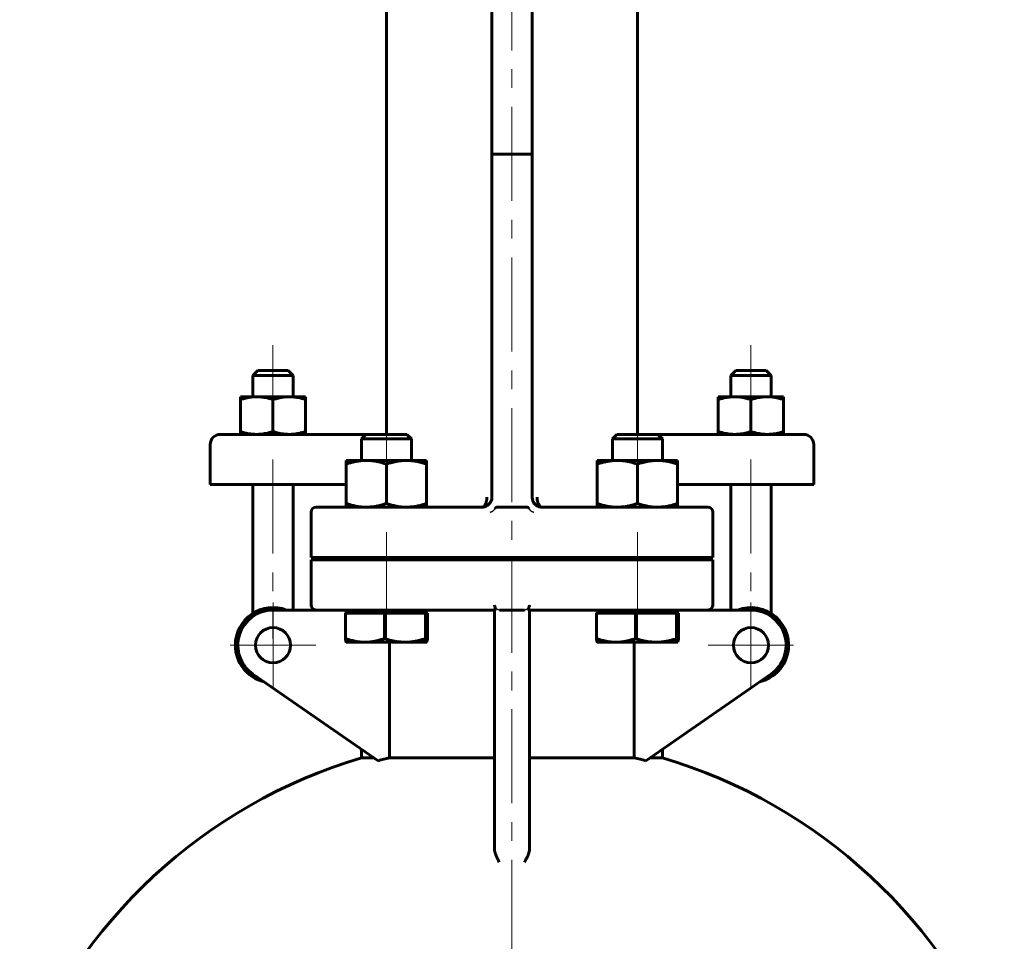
# Model space of a CAD drawing. Header units: millimetres. Extents: x 0 to 596, y 0 to 420.
# Tile 16 of 17: x 384 to 463, y 273 to 347. Entities that reach past the tile are written whole.
import ezdxf

# ---------------------------------------------------------------- set-up
doc = ezdxf.new("R2010")
doc.units = ezdxf.units.MM
for name, pattern in [('K5LT-1', [0]), ('K5LT_AXLED', [12, 7.5, -1.5, 1.5, -1.5]), ('K5LT_BASIC', [0])]:
    doc.linetypes.add(name, pattern=pattern)
doc.layers.add('Системный слой (1)', color=7, linetype='Continuous', true_color=0x6c6c6c)

# ---------------------------------------------------------------- blocks, each defined once
blk = doc.blocks.new('U49')
at = {"layer": 'Системный слой (1)', "color": 143, "linetype": 'K5LT_BASIC', "lineweight": 60, "true_color": 0x33acca}
for p, q in [((425.536, 307.746), (425.601, 307.732)), ((425.601, 307.732), (425.668, 307.723)), ((425.668, 307.723), (425.735, 307.72)), ((425.735, 307.72), (425.735, 307.72)), ((425.735, 307.72), (425.735, 307.72)), ((425.735, 307.72), (425.735, 307.72))]:
    blk.add_line(p, q, dxfattribs=at)
blk = doc.blocks.new('U50')
at = {"layer": 'Системный слой (1)', "color": 143, "linetype": 'K5LT_BASIC', "lineweight": 60, "true_color": 0x33acca}
for p, q in [((420.935, 307.72), (420.935, 307.72)), ((420.935, 307.72), (420.936, 307.72)), ((420.936, 307.72), (421.047, 307.728)), ((420.936, 307.72), (420.936, 307.72)), ((421.047, 307.728), (421.156, 307.752)), ((421.156, 307.752), (421.26, 307.791))]:
    blk.add_line(p, q, dxfattribs=at)
blk = doc.blocks.new('U52')
at = {"layer": 'Системный слой (1)', "color": 143, "linetype": 'K5LT_BASIC', "lineweight": 60, "true_color": 0x33acca}
for start, end in [(180.00006, 236.84858), (236.84858, 255.57022), (255.57022, 270)]:
    blk.add_arc((425.735, 308.52), 0.8, start, end, dxfattribs=at)
blk = doc.blocks.new('U53')
at = {"layer": 'Системный слой (1)', "color": 143, "linetype": 'K5LT_BASIC', "lineweight": 60, "true_color": 0x33acca}
for p, q in [((421.935, 287.75), (413.588, 287.75)), ((433.082, 287.75), (424.735, 287.75))]:
    blk.add_line(p, q, dxfattribs=at)
blk = doc.blocks.new('U54')
at = {"layer": 'Системный слой (1)', "color": 143, "linetype": 'K5LT_BASIC', "lineweight": 60, "true_color": 0x33acca}
for p, q in [((425.332, 307.831), (425.156, 307.969)), ((425.531, 307.747), (425.332, 307.831)), ((425.735, 307.72), (425.531, 307.747))]:
    blk.add_line(p, q, dxfattribs=at)
blk = doc.blocks.new('U55')
at = {"layer": 'Системный слой (1)', "color": 143, "linetype": 'K5LT_BASIC', "lineweight": 60, "true_color": 0x33acca}
for p, q in [((425.735, 307.72), (425.715, 307.72)), ((435.335, 307.72), (425.734, 307.72))]:
    blk.add_line(p, q, dxfattribs=at)
blk = doc.blocks.new('U56')
at = {"layer": 'Системный слой (1)', "color": 143, "linetype": 'K5LT_BASIC', "lineweight": 60, "true_color": 0x33acca}
for p, q in [((411.335, 307.72), (420.936, 307.72)), ((420.935, 307.72), (420.956, 307.72))]:
    blk.add_line(p, q, dxfattribs=at)
blk = doc.blocks.new('U57')
at = {"layer": 'Системный слой (1)', "color": 143, "linetype": 'K5LT_BASIC', "lineweight": 60, "true_color": 0x33acca}
for p, q in [((420.935, 307.72), (420.935, 307.72)), ((420.935, 307.72), (420.936, 307.72)), ((420.936, 307.72), (420.979, 307.721)), ((420.979, 307.721), (421.023, 307.725)), ((421.023, 307.725), (421.067, 307.731)), ((421.515, 307.969), (421.515, 307.97))]:
    blk.add_line(p, q, dxfattribs=at)
blk = doc.blocks.new('U58')
at = {"layer": 'Системный слой (1)', "color": 143, "linetype": 'K5LT_BASIC', "lineweight": 60, "true_color": 0x33acca}
for start, end in [(106.60152, 159.04859), (20.93284, 73.39848)]:
    blk.add_arc((423.335, 247.501), 42, start, end, dxfattribs=at)
blk = doc.blocks.new('U63')
at = {"layer": 'Системный слой (1)', "color": 143, "linetype": 'K5LT_BASIC', "lineweight": 60, "true_color": 0x33acca}
for p, q in [((416.532, 296.96), (416.534, 296.96)), ((416.534, 296.96), (416.536, 296.961)), ((416.536, 296.961), (416.538, 296.962)), ((416.538, 296.962), (416.56, 296.998)), ((416.56, 296.998), (416.584, 297.09)), ((416.584, 297.09), (416.609, 297.238)), ((416.609, 297.238), (416.61, 297.246))]:
    blk.add_line(p, q, dxfattribs=at)
blk = doc.blocks.new('U67')
at = {"layer": 'Системный слой (1)', "color": 143, "linetype": 'K5LT_BASIC', "lineweight": 60, "true_color": 0x33acca}
for p, q in [((433.267, 313.52), (431.703, 313.52)), ((434.967, 313.52), (433.267, 313.52))]:
    blk.add_line(p, q, dxfattribs=at)
blk = doc.blocks.new('U70')
at = {"layer": 'Системный слой (1)', "color": 143, "linetype": 'K5LT_BASIC', "lineweight": 60, "true_color": 0x33acca}
for p, q in [((413.267, 313.52), (411.703, 313.52)), ((414.967, 313.52), (413.267, 313.52))]:
    blk.add_line(p, q, dxfattribs=at)
blk = doc.blocks.new('U74')
at = {"layer": 'Системный слой (1)', "color": 143, "linetype": 'K5LT_BASIC', "lineweight": 60, "true_color": 0x33acca}
for p, q in [((436.532, 296.96), (436.534, 296.96)), ((436.534, 296.96), (436.536, 296.961)), ((436.536, 296.961), (436.538, 296.962)), ((436.538, 296.962), (436.56, 296.998)), ((436.56, 296.998), (436.584, 297.09)), ((436.584, 297.09), (436.609, 297.238)), ((436.609, 297.238), (436.61, 297.246))]:
    blk.add_line(p, q, dxfattribs=at)
blk = doc.blocks.new('U82')
at = {"layer": 'Системный слой (1)', "color": 30, "linetype": 'K5LT_AXLED', "lineweight": 18, "true_color": 0xff8000}
for q in [(404.295, 300.12), (400.895, 296.72), (407.695, 296.72), (404.295, 293.32)]:
    blk.add_line((404.295, 296.72), q, dxfattribs=at)
blk = doc.blocks.new('U84')
at = {"layer": 'Системный слой (1)', "color": 30, "linetype": 'K5LT_AXLED', "lineweight": 18, "true_color": 0xff8000}
for q in [(442.376, 300.12), (438.976, 296.72), (445.776, 296.72), (442.376, 293.32)]:
    blk.add_line((442.376, 296.72), q, dxfattribs=at)

msp = doc.modelspace()

# ---------------------------------------------------------------- linework, layer by layer
at = {"layer": 'Системный слой (1)', "color": 30, "linetype": 'K5LT_AXLED', "lineweight": 18, "true_color": 0xff8000}
for p, q in [((423.3352, 248.1202), (423.3352, 388.5202)), ((404.2948, 320.6202), (404.2948, 314.5202)), ((442.3756, 320.6202), (442.3756, 314.5202)), ((413.3352, 315.5202), (413.3352, 309.4402)), ((433.3352, 315.5202), (433.3352, 309.4402)), ((404.2948, 311.5202), (404.2948, 297.2579)), ((442.3756, 311.5202), (442.3756, 297.2579)), ((413.3352, 305.7202), (413.3352, 301.5202)), ((433.3352, 305.7202), (433.3352, 301.5202)), ((413.3352, 301.5202), (413.3352, 297.2802)), ((433.3352, 301.5202), (433.3352, 297.2802))]:
    msp.add_line(p, q, dxfattribs=at)
at = {"layer": 'Системный слой (1)', "color": 143, "linetype": 'K5LT_BASIC', "lineweight": 60, "true_color": 0x33acca}
for p, q in [((413.3352, 359.8418), (413.3352, 313.5202)), ((421.7352, 359.8418), (421.7352, 335.8418)), ((424.9352, 359.8418), (424.9352, 335.8418)), ((433.3352, 313.5202), (433.3352, 359.8418)), ((421.7352, 335.8418), (421.7352, 308.5202)), ((421.7352, 335.8418), (422.1352, 335.8418)), ((422.1352, 335.8418), (424.5352, 335.8418)), ((424.9352, 335.8418), (424.5352, 335.8418)), ((424.9352, 308.5202), (424.9352, 335.8418)), ((403.0948, 318.6202), (402.6948, 318.2202)), ((405.4948, 318.6202), (403.0948, 318.6202)), ((405.4948, 318.6202), (405.8948, 318.2202)), ((441.1756, 318.6202), (440.7756, 318.2202)), ((443.5756, 318.6202), (441.1756, 318.6202)), ((443.5756, 318.6202), (443.9756, 318.2202)), ((402.6948, 318.2202), (405.8948, 318.2202)), ((402.6948, 316.5202), (402.6948, 318.2202)), ((405.8948, 316.5202), (405.8948, 318.2202)), ((440.7756, 318.2202), (443.9756, 318.2202)), ((440.7756, 316.5202), (440.7756, 318.2202)), ((443.9756, 316.5202), (443.9756, 318.2202)), ((401.6948, 316.5202), (402.9948, 316.5202)), ((401.6948, 316.288), (401.6948, 316.5202)), ((401.6948, 316.288), (401.6948, 313.7524)), ((402.9948, 316.5202), (405.5948, 316.5202)), ((404.2948, 316.288), (404.2948, 313.7524)), ((405.5948, 316.5202), (406.8948, 316.5202)), ((406.8948, 316.5202), (406.8948, 316.288)), ((406.8948, 316.288), (406.8948, 313.7524)), ((441.0756, 316.5202), (439.7756, 316.5202)), ((439.7756, 316.5202), (439.7756, 316.288)), ((439.7756, 316.288), (439.7756, 313.7524)), ((443.6756, 316.5202), (441.0756, 316.5202)), ((442.3756, 316.288), (442.3756, 313.7524)), ((444.9756, 316.5202), (443.6756, 316.5202)), ((444.9756, 316.288), (444.9756, 316.5202)), ((444.9756, 316.288), (444.9756, 313.7524)), ((402.9713, 313.5202), (400.0948, 313.5202)), ((401.6948, 313.5202), (401.6948, 313.7524)), ((411.7033, 313.5202), (402.9713, 313.5202)), ((406.8948, 313.7524), (406.8948, 313.5202)), ((411.7033, 313.5202), (411.3352, 313.1521)), ((411.3352, 313.1521), (413.2515, 313.1521)), ((411.3352, 311.4402), (411.3352, 313.1521)), ((413.2515, 313.1521), (415.3352, 313.1521)), ((414.9671, 313.5202), (415.3352, 313.1521)), ((415.3352, 311.4402), (415.3352, 313.1521)), ((431.7033, 313.5202), (431.3352, 313.1521)), ((431.3352, 313.1521), (433.2515, 313.1521)), ((431.3352, 311.4402), (431.3352, 313.1521)), ((433.2515, 313.1521), (435.3352, 313.1521)), ((443.6991, 313.5202), (434.9671, 313.5202)), ((434.9671, 313.5202), (435.3352, 313.1521)), ((435.3352, 311.4402), (435.3352, 313.1521)), ((439.7756, 313.7524), (439.7756, 313.5202)), ((446.5756, 313.5202), (443.6991, 313.5202)), ((444.9756, 313.5202), (444.9756, 313.7524)), ((399.2948, 309.5202), (399.2948, 312.7202)), ((447.3756, 309.5202), (447.3756, 312.7202)), ((410.1352, 311.4402), (411.7352, 311.4402)), ((410.1352, 311.1544), (410.1352, 311.4402)), ((410.1352, 311.1544), (410.1352, 308.006)), ((411.7352, 311.4402), (414.9352, 311.4402)), ((413.3352, 311.1544), (413.3352, 308.006)), ((414.9352, 311.4402), (416.5352, 311.4402)), ((416.5352, 311.4402), (416.5352, 311.1544)), ((416.5352, 311.1544), (416.5352, 308.006)), ((430.1352, 311.1544), (430.1352, 311.4402)), ((430.1352, 311.4402), (431.7352, 311.4402)), ((430.1352, 311.1544), (430.1352, 308.006)), ((431.7352, 311.4402), (434.9352, 311.4402)), ((433.3352, 311.1544), (433.3352, 308.006)), ((434.9352, 311.4402), (436.5352, 311.4402)), ((436.5352, 311.4402), (436.5352, 311.1544)), ((436.5352, 311.1544), (436.5352, 308.006)), ((399.2948, 309.5202), (402.7192, 309.5202)), ((402.6948, 299.2579), (402.6948, 309.5202)), ((402.7192, 309.5202), (410.1352, 309.5202)), ((405.8948, 299.5202), (405.8948, 309.5202)), ((436.5352, 309.5202), (443.9512, 309.5202)), ((440.7756, 299.5202), (440.7756, 309.5202)), ((443.9512, 309.5202), (447.3756, 309.5202)), ((443.9756, 299.2579), (443.9756, 309.5202)), ((411.3352, 307.7202), (407.7352, 307.7202)), ((410.1352, 307.7202), (410.1352, 308.006)), ((416.5352, 308.006), (416.5352, 307.7202)), ((422.1352, 307.7202), (424.5352, 307.7202)), ((430.1352, 307.7202), (430.1352, 308.006)), ((438.9352, 307.7202), (435.3352, 307.7202)), ((436.5352, 308.006), (436.5352, 307.7202)), ((407.3352, 303.7202), (407.3352, 307.3202)), ((439.3352, 303.7202), (439.3352, 307.3202)), ((407.3352, 303.7202), (411.3352, 303.7202)), ((411.3352, 303.7202), (435.3352, 303.7202)), ((411.3352, 303.5202), (411.3352, 303.7202)), ((415.3352, 303.5202), (415.3352, 303.7202)), ((431.3352, 303.5202), (431.3352, 303.7202)), ((435.3352, 303.7202), (439.3352, 303.7202)), ((435.3352, 303.5202), (435.3352, 303.7202)), ((411.3352, 303.5202), (407.3352, 303.5202)), ((407.3352, 303.5202), (407.3352, 299.9202)), ((435.3352, 303.5202), (411.3352, 303.5202)), ((439.3352, 303.5202), (435.3352, 303.5202)), ((439.3352, 299.9202), (439.3352, 303.5202)), ((407.7352, 299.5202), (404.2948, 299.5202)), ((407.7352, 299.5202), (411.3352, 299.5202)), ((410.0607, 299.2802), (410.0607, 297.246)), ((410.0607, 299.2802), (411.6207, 299.2802)), ((410.1352, 299.2802), (410.1352, 299.5202)), ((411.3352, 299.5202), (421.9635, 299.5202)), ((411.6207, 299.2802), (413.1806, 299.2802)), ((413.1806, 299.2802), (413.1806, 297.246)), ((413.1806, 299.2802), (414.8179, 299.2802)), ((414.8179, 299.2802), (416.4551, 299.2802)), ((416.4551, 299.2802), (416.5324, 299.2802)), ((416.4551, 299.2802), (416.4551, 297.246)), ((416.5324, 299.2802), (416.6097, 299.2802)), ((416.5352, 299.2802), (416.5352, 299.5202)), ((416.6097, 299.2802), (416.6097, 297.246)), ((421.9352, 299.5202), (421.9352, 297.1125)), ((422.3352, 299.5202), (424.3352, 299.5202)), ((424.7069, 299.5202), (435.3352, 299.5202)), ((424.7352, 297.1125), (424.7352, 299.5202)), ((430.0607, 299.2802), (430.0607, 297.246)), ((430.0607, 299.2802), (431.6207, 299.2802)), ((430.1352, 299.2802), (430.1352, 299.5202)), ((431.6207, 299.2802), (433.1806, 299.2802)), ((433.1806, 299.2802), (434.8179, 299.2802)), ((433.1806, 299.2802), (433.1806, 297.246)), ((434.8179, 299.2802), (436.4551, 299.2802)), ((435.3352, 299.5202), (438.9352, 299.5202)), ((436.4551, 299.2802), (436.4551, 297.246)), ((436.4551, 299.2802), (436.5324, 299.2802)), ((436.5324, 299.2802), (436.6097, 299.2802)), ((442.3756, 299.5202), (436.5352, 299.5202)), ((436.5352, 299.2802), (436.5352, 299.5202)), ((436.6097, 299.2802), (436.6097, 297.246)), ((410.1352, 296.9602), (410.1306, 296.9629)), ((411.6207, 296.9602), (410.1352, 296.9602)), ((414.8179, 296.9602), (411.6207, 296.9602)), ((413.5884, 296.9602), (413.5884, 287.7504)), ((416.5324, 296.9602), (414.8179, 296.9602)), ((416.5352, 296.9602), (416.5324, 296.9602)), ((416.5352, 296.9602), (416.5399, 296.9629)), ((421.9352, 297.1125), (421.9352, 283.2601)), ((424.7352, 283.2601), (424.7352, 297.1125)), ((430.1352, 296.9602), (430.1306, 296.9629)), ((431.6207, 296.9602), (430.1352, 296.9602)), ((434.8179, 296.9602), (431.6207, 296.9602)), ((433.082, 287.7504), (433.082, 296.9602)), ((436.5324, 296.9602), (434.8179, 296.9602)), ((436.5352, 296.9602), (436.5324, 296.9602)), ((436.5352, 296.9602), (436.5399, 296.9629)), ((402.7005, 294.4185), (412.6658, 287.5157)), ((434.0046, 287.5157), (443.97, 294.4185)), ((411.3352, 287.7504), (411.3352, 288.4374)), ((435.3352, 287.7504), (435.3352, 288.4374)), ((412.327, 287.7504), (411.3352, 287.7504)), ((435.3352, 287.7504), (434.3434, 287.7504)), ((421.9352, 283.2601), (421.9352, 280.5122)), ((424.7352, 280.5122), (424.7352, 283.2601))]:
    msp.add_line(p, q, dxfattribs=at)
for centre in [(404.2948, 296.7202), (442.3756, 296.7202)]:
    msp.add_circle(centre, 1.4, dxfattribs=at)
for centre, radius, start, end in [((400.0948, 312.7202), 0.8, 90, 180), ((446.5756, 312.7202), 0.8, 0, 90), ((420.9352, 308.5202), 0.8, 270, 0), ((407.7352, 307.3202), 0.4, 90, 180), ((438.9352, 307.3202), 0.4, 0, 90), ((404.2948, 296.7202), 3, 68.96053, 180), ((407.7352, 299.9202), 0.4, 180, 270), ((438.9352, 299.9202), 0.4, 270, 0), ((442.3756, 296.7202), 3, 283.670006, 111.03947), ((404.2948, 296.7202), 2.8, 90, 235.290524), ((442.3756, 296.7202), 2.8, 304.709476, 90), ((404.2948, 296.7202), 3, 180, 256.329994), ((423.3352, 247.5012), 41.4126, 103.612751, 104.929907), ((423.3352, 247.5012), 41.4126, 75.070093, 76.387249)]:
    msp.add_arc(centre, radius, start, end, dxfattribs=at)
for centre, major_axis, start_param, end_param in [((422.1352, 306.1808), (0, 1.5394), 0, 0.412397), ((424.5352, 306.1808), (0, -1.5394), 2.7291956, 3.1415927)]:
    msp.add_ellipse(centre, major_axis=major_axis, ratio=0.2598436, start_param=start_param, end_param=end_param, dxfattribs=at)
for points, knots in [([(402.9948, 316.5202), (402.9355, 316.5202), (402.8194, 316.5172), (402.6471, 316.5038), (402.4575, 316.4799), (402.2484, 316.4422), (401.9882, 316.3799), (401.8028, 316.324), (401.6948, 316.288)], [0, 0, 0, 0, 1.3358254, 2.5816854, 3.7426387, 5.3663643, 6.9201154, 9, 9, 9, 9]), ([(404.2948, 316.288), (404.1804, 316.3261), (403.9867, 316.3842), (403.7191, 316.4468), (403.5105, 316.4831), (403.3259, 316.5053), (403.1613, 316.5175), (403.051, 316.5202), (402.9948, 316.5202)], [0, 0, 0, 0, 2.2096925, 3.8076872, 5.42312, 6.5508409, 7.7387838, 9, 9, 9, 9]), ([(405.5948, 316.5202), (405.5355, 316.5202), (405.4194, 316.5172), (405.2471, 316.5038), (405.0575, 316.4799), (404.8484, 316.4422), (404.5882, 316.3799), (404.4028, 316.324), (404.2948, 316.288)], [0, 0, 0, 0, 1.3358254, 2.5816854, 3.7426387, 5.3663643, 6.9201154, 9, 9, 9, 9]), ([(406.8948, 316.288), (406.7804, 316.3261), (406.5867, 316.3842), (406.3191, 316.4468), (406.1105, 316.4831), (405.9259, 316.5053), (405.7613, 316.5175), (405.651, 316.5202), (405.5948, 316.5202)], [0, 0, 0, 0, 2.2096925, 3.8076872, 5.42312, 6.5508409, 7.7387838, 9, 9, 9, 9]), ([(439.7756, 316.288), (439.8901, 316.3261), (440.0838, 316.3842), (440.3514, 316.4468), (440.56, 316.4831), (440.7446, 316.5053), (440.9092, 316.5175), (441.0195, 316.5202), (441.0756, 316.5202)], [0, 0, 0, 0, 2.2096925, 3.8076872, 5.42312, 6.5508409, 7.7387838, 9, 9, 9, 9]), ([(441.0756, 316.5202), (441.1349, 316.5202), (441.251, 316.5172), (441.4233, 316.5038), (441.6129, 316.4799), (441.822, 316.4422), (442.0823, 316.3799), (442.2677, 316.324), (442.3756, 316.288)], [0, 0, 0, 0, 1.3358254, 2.5816854, 3.7426387, 5.3663643, 6.9201154, 9, 9, 9, 9]), ([(442.3756, 316.288), (442.4901, 316.3261), (442.6838, 316.3842), (442.9514, 316.4468), (443.16, 316.4831), (443.3446, 316.5053), (443.5092, 316.5175), (443.6195, 316.5202), (443.6756, 316.5202)], [0, 0, 0, 0, 2.2096925, 3.8076872, 5.42312, 6.5508409, 7.7387838, 9, 9, 9, 9]), ([(443.6756, 316.5202), (443.7349, 316.5202), (443.851, 316.5172), (444.0233, 316.5038), (444.2129, 316.4799), (444.422, 316.4422), (444.6823, 316.3799), (444.8677, 316.324), (444.9756, 316.288)], [0, 0, 0, 0, 1.3358254, 2.5816854, 3.7426387, 5.3663643, 6.9201154, 9, 9, 9, 9]), ([(401.6948, 313.7524), (401.8093, 313.7143), (402.003, 313.6562), (402.2706, 313.5936), (402.4792, 313.5573), (402.6638, 313.5351), (402.8284, 313.5229), (402.9387, 313.5202), (402.9948, 313.5202)], [0, 0, 0, 0, 2.2096925, 3.8076872, 5.42312, 6.5508409, 7.7387838, 9, 9, 9, 9]), ([(402.9948, 313.5202), (403.0541, 313.5202), (403.1702, 313.5232), (403.3425, 313.5367), (403.5321, 313.5606), (403.7412, 313.5983), (404.0015, 313.6606), (404.1869, 313.7165), (404.2948, 313.7524)], [0, 0, 0, 0, 1.3358254, 2.5816854, 3.7426387, 5.3663643, 6.9201154, 9, 9, 9, 9]), ([(404.2948, 313.7524), (404.4093, 313.7143), (404.603, 313.6562), (404.8706, 313.5936), (405.0792, 313.5573), (405.2638, 313.5351), (405.4284, 313.5229), (405.5387, 313.5202), (405.5948, 313.5202)], [0, 0, 0, 0, 2.2096925, 3.8076872, 5.42312, 6.5508409, 7.7387838, 9, 9, 9, 9]), ([(405.5948, 313.5202), (405.6541, 313.5202), (405.7702, 313.5232), (405.9425, 313.5367), (406.1321, 313.5606), (406.3412, 313.5983), (406.6015, 313.6606), (406.7869, 313.7165), (406.8948, 313.7524)], [0, 0, 0, 0, 1.3358254, 2.5816854, 3.7426387, 5.3663643, 6.9201154, 9, 9, 9, 9]), ([(441.0756, 313.5202), (441.0163, 313.5202), (440.9002, 313.5232), (440.7279, 313.5367), (440.5383, 313.5606), (440.3292, 313.5983), (440.0689, 313.6606), (439.8836, 313.7165), (439.7756, 313.7524)], [0, 0, 0, 0, 1.3358254, 2.5816854, 3.7426387, 5.3663643, 6.9201154, 9, 9, 9, 9]), ([(442.3756, 313.7524), (442.2612, 313.7143), (442.0674, 313.6562), (441.7999, 313.5936), (441.5912, 313.5573), (441.4066, 313.5351), (441.242, 313.5229), (441.1318, 313.5202), (441.0756, 313.5202)], [0, 0, 0, 0, 2.2096925, 3.8076872, 5.42312, 6.5508409, 7.7387838, 9, 9, 9, 9]), ([(443.6756, 313.5202), (443.6163, 313.5202), (443.5002, 313.5232), (443.3279, 313.5367), (443.1383, 313.5606), (442.9292, 313.5983), (442.6689, 313.6606), (442.4836, 313.7165), (442.3756, 313.7524)], [0, 0, 0, 0, 1.3358254, 2.5816854, 3.7426387, 5.3663643, 6.9201154, 9, 9, 9, 9]), ([(444.9756, 313.7524), (444.8612, 313.7143), (444.6674, 313.6562), (444.3999, 313.5936), (444.1912, 313.5573), (444.0066, 313.5351), (443.842, 313.5229), (443.7318, 313.5202), (443.6756, 313.5202)], [0, 0, 0, 0, 2.2096925, 3.8076872, 5.42312, 6.5508409, 7.7387838, 9, 9, 9, 9]), ([(411.7352, 311.4402), (411.6624, 311.4402), (411.5198, 311.4365), (411.3081, 311.4201), (411.1058, 311.3946), (410.88, 311.3563), (410.6255, 311.3002), (410.3669, 311.229), (410.2023, 311.1768), (410.1352, 311.1544)], [0, 0, 0, 0, 1.4810033, 2.8626717, 4.1512844, 5.363168, 7.1127658, 8.8326823, 10, 10, 10, 10]), ([(413.3352, 311.1544), (413.2165, 311.194), (412.9927, 311.2621), (412.6845, 311.3377), (412.4101, 311.3887), (412.1479, 311.4224), (411.9273, 311.4376), (411.7861, 311.4402), (411.7352, 311.4402)], [0, 0, 0, 0, 1.8056861, 3.5183883, 5.1040191, 6.5175992, 8.1093693, 9, 9, 9, 9]), ([(414.9352, 311.4402), (414.8624, 311.4402), (414.7198, 311.4365), (414.5081, 311.4201), (414.3058, 311.3946), (414.08, 311.3563), (413.8255, 311.3002), (413.5669, 311.229), (413.4023, 311.1768), (413.3352, 311.1544)], [0, 0, 0, 0, 1.4810033, 2.8626717, 4.1512844, 5.363168, 7.1127658, 8.8326823, 10, 10, 10, 10]), ([(416.5352, 311.1544), (416.4165, 311.194), (416.1927, 311.2621), (415.8845, 311.3377), (415.6101, 311.3887), (415.3479, 311.4224), (415.1273, 311.4376), (414.9861, 311.4402), (414.9352, 311.4402)], [0, 0, 0, 0, 1.8056861, 3.5183883, 5.1040191, 6.5175992, 8.1093693, 9, 9, 9, 9]), ([(431.7352, 311.4402), (431.6624, 311.4402), (431.5198, 311.4365), (431.3081, 311.4201), (431.1058, 311.3946), (430.88, 311.3563), (430.6255, 311.3002), (430.3669, 311.229), (430.2023, 311.1768), (430.1352, 311.1544)], [0, 0, 0, 0, 1.4810033, 2.8626717, 4.1512844, 5.363168, 7.1127658, 8.8326823, 10, 10, 10, 10]), ([(433.3352, 311.1544), (433.2165, 311.194), (432.9927, 311.2621), (432.6845, 311.3377), (432.4101, 311.3887), (432.1479, 311.4224), (431.9273, 311.4376), (431.7861, 311.4402), (431.7352, 311.4402)], [0, 0, 0, 0, 1.8056861, 3.5183883, 5.1040191, 6.5175992, 8.1093693, 9, 9, 9, 9]), ([(434.9352, 311.4402), (434.8624, 311.4402), (434.7198, 311.4365), (434.5081, 311.4201), (434.3058, 311.3946), (434.08, 311.3563), (433.8255, 311.3002), (433.5669, 311.229), (433.4023, 311.1768), (433.3352, 311.1544)], [0, 0, 0, 0, 1.4810033, 2.8626717, 4.1512844, 5.363168, 7.1127658, 8.8326823, 10, 10, 10, 10]), ([(436.5352, 311.1544), (436.4165, 311.194), (436.1927, 311.2621), (435.8845, 311.3377), (435.6101, 311.3887), (435.3479, 311.4224), (435.1273, 311.4376), (434.9861, 311.4402), (434.9352, 311.4402)], [0, 0, 0, 0, 1.8056861, 3.5183883, 5.1040191, 6.5175992, 8.1093693, 9, 9, 9, 9]), ([(421.3352, 308.5202), (421.3351, 308.5025), (421.3346, 308.4746), (421.333, 308.4347), (421.3299, 308.3858), (421.3246, 308.3338), (421.3172, 308.2818), (421.3109, 308.2448), (421.3027, 308.2033), (421.2925, 308.1593), (421.2798, 308.1128), (421.2663, 308.0703), (421.2507, 308.0274), (421.234, 307.9876), (421.2164, 307.9507), (421.1986, 307.9178), (421.1795, 307.8864), (421.159, 307.8571), (421.1378, 307.8304), (421.1173, 307.8081), (421.0977, 307.7895), (421.0793, 307.7742), (421.0605, 307.7607), (421.0419, 307.7494), (421.0237, 307.7402), (421.0016, 307.731), (420.9722, 307.7227), (420.9485, 307.7202), (420.9352, 307.7202)], [0, 0, 0, 0, 1.2247353, 1.9334486, 2.7710872, 4.639996, 5.6066436, 6.5088898, 7.3466057, 8.6998947, 9.8600751, 11.0200648, 12.1800348, 13.5334069, 14.6073203, 15.7244597, 16.8844261, 18.0444739, 19.2044097, 20.3644609, 21.2773583, 22.201154, 23.1248248, 24.0376793, 24.8969559, 25.7130655, 27.1634072, 29, 29, 29, 29]), ([(425.7352, 307.7202), (425.7096, 307.7202), (425.6706, 307.728), (425.6136, 307.7565), (425.5644, 307.7944), (425.5132, 307.8519), (425.4719, 307.9156), (425.4402, 307.9784), (425.4175, 308.0327), (425.3993, 308.0847), (425.3835, 308.1376), (425.3682, 308.1994), (425.3534, 308.276), (425.3429, 308.3572), (425.3366, 308.4401), (425.3352, 308.4923), (425.3352, 308.5202)], [0, 0, 0, 0, 2.0757535, 3.1702264, 4.7549429, 6.3403093, 7.9261008, 8.9845422, 9.9674527, 10.7997918, 11.5568551, 12.4647217, 13.5986492, 14.8832552, 15.8657817, 17, 17, 17, 17]), ([(410.1352, 308.006), (410.2539, 307.9665), (410.4777, 307.8983), (410.7859, 307.8227), (411.0604, 307.7717), (411.3225, 307.738), (411.5431, 307.7228), (411.6844, 307.7202), (411.7352, 307.7202)], [0, 0, 0, 0, 1.8056861, 3.5183883, 5.1040191, 6.5175992, 8.1093693, 9, 9, 9, 9]), ([(411.7352, 307.7202), (411.8081, 307.7202), (411.9506, 307.7239), (412.1624, 307.7404), (412.3646, 307.7658), (412.5905, 307.8042), (412.8449, 307.8602), (413.1036, 307.9314), (413.2681, 307.9837), (413.3352, 308.006)], [0, 0, 0, 0, 1.4810033, 2.8626717, 4.1512844, 5.363168, 7.1127658, 8.8326823, 10, 10, 10, 10]), ([(413.3352, 308.006), (413.4539, 307.9665), (413.6777, 307.8983), (413.9859, 307.8227), (414.2604, 307.7717), (414.5225, 307.738), (414.7431, 307.7228), (414.8844, 307.7202), (414.9352, 307.7202)], [0, 0, 0, 0, 1.8056861, 3.5183883, 5.1040191, 6.5175992, 8.1093693, 9, 9, 9, 9]), ([(414.9352, 307.7202), (415.0081, 307.7202), (415.1506, 307.7239), (415.3624, 307.7404), (415.5646, 307.7658), (415.7905, 307.8042), (416.0449, 307.8602), (416.3036, 307.9314), (416.4681, 307.9837), (416.5352, 308.006)], [0, 0, 0, 0, 1.4810033, 2.8626717, 4.1512844, 5.363168, 7.1127658, 8.8326823, 10, 10, 10, 10]), ([(421.5734, 308.0377), (421.5766, 308.0419), (421.5797, 308.0461), (421.5879, 308.0574), (421.5929, 308.0646), (421.6054, 308.083), (421.6123, 308.0945), (421.6198, 308.1063), (421.6201, 308.1068), (421.6283, 308.1205), (421.6359, 308.134), (421.6502, 308.1613), (421.6565, 308.1753), (421.6633, 308.1892), (421.6633, 308.1893), (421.6697, 308.2035), (421.6757, 308.2177), (421.6823, 308.2349), (421.6833, 308.2376), (421.6843, 308.2404)], [0, 0, 0, 0, 0.7313748, 0.7313748, 1.9503328, 1.9503328, 3.8255362, 3.8255362, 3.9006656, 3.9006656, 6.0541988, 6.0541988, 8.1928287, 8.1928287, 8.207732, 8.207732, 10.3612652, 10.3612652, 10.767666, 10.767666, 10.767666, 10.767666]), ([(421.6439, 308.15), (421.6471, 308.156), (421.6501, 308.1621), (421.6583, 308.1789), (421.6633, 308.1897), (421.6729, 308.2116), (421.6774, 308.2227), (421.6831, 308.2375), (421.6845, 308.2412), (421.6869, 308.2477), (421.6879, 308.2506), (421.691, 308.2593), (421.693, 308.2651), (421.6956, 308.2729), (421.6962, 308.2749), (421.6968, 308.2769)], [0.6900535, 0.6900535, 0.6900535, 0.6900535, 2.0701604, 2.0701604, 4.4701604, 4.4701604, 6.8701604, 6.8701604, 7.6442852, 7.6442852, 8.258228, 8.258228, 9.4861136, 9.4861136, 9.902897, 9.902897, 9.902897, 9.902897]), ([(425.0374, 308.1321), (425.0405, 308.1265), (425.0437, 308.121), (425.0517, 308.1072), (425.0567, 308.099), (425.0704, 308.0774), (425.0793, 308.0642), (425.1036, 308.0302), (425.1197, 308.0099), (425.143, 307.9832), (425.1495, 307.9759), (425.1563, 307.9688), (425.1564, 307.9687), (425.1627, 307.9622), (425.1689, 307.9557), (425.1802, 307.9444), (425.1853, 307.9395), (425.2005, 307.9252), (425.2109, 307.916), (425.2305, 307.8993), (425.2399, 307.8918), (425.2651, 307.8725), (425.2812, 307.8611), (425.2977, 307.8504)], [0, 0, 0, 0, 0.5870105, 0.5870105, 1.4675263, 1.4675263, 2.9350526, 2.9350526, 5.3070759, 5.3070759, 6.1956303, 6.1956303, 6.2108505, 6.2108505, 7.0313696, 7.0313696, 7.6790993, 7.6790993, 8.949964, 8.949964, 10.0511227, 10.0511227, 11.860117, 11.860117, 11.860117, 11.860117]), ([(430.1352, 308.006), (430.2539, 307.9665), (430.4777, 307.8983), (430.7859, 307.8227), (431.0604, 307.7717), (431.3225, 307.738), (431.5431, 307.7228), (431.6844, 307.7202), (431.7352, 307.7202)], [0, 0, 0, 0, 1.8056861, 3.5183883, 5.1040191, 6.5175992, 8.1093693, 9, 9, 9, 9]), ([(431.7352, 307.7202), (431.8081, 307.7202), (431.9506, 307.7239), (432.1624, 307.7404), (432.3646, 307.7658), (432.5905, 307.8042), (432.8449, 307.8602), (433.1036, 307.9314), (433.2681, 307.9837), (433.3352, 308.006)], [0, 0, 0, 0, 1.4810033, 2.8626717, 4.1512844, 5.363168, 7.1127658, 8.8326823, 10, 10, 10, 10]), ([(433.3352, 308.006), (433.4539, 307.9665), (433.6777, 307.8983), (433.9859, 307.8227), (434.2604, 307.7717), (434.5225, 307.738), (434.7431, 307.7228), (434.8844, 307.7202), (434.9352, 307.7202)], [0, 0, 0, 0, 1.8056861, 3.5183883, 5.1040191, 6.5175992, 8.1093693, 9, 9, 9, 9]), ([(434.9352, 307.7202), (435.0081, 307.7202), (435.1506, 307.7239), (435.3624, 307.7404), (435.5646, 307.7658), (435.7905, 307.8042), (436.0449, 307.8602), (436.3036, 307.9314), (436.4681, 307.9837), (436.5352, 308.006)], [0, 0, 0, 0, 1.4810033, 2.8626717, 4.1512844, 5.363168, 7.1127658, 8.8326823, 10, 10, 10, 10]), ([(421.942, 299.9202), (421.9474, 299.8855), (421.9577, 299.8421), (421.9787, 299.7681), (421.9944, 299.7179), (422.0065, 299.6696), (422.0119, 299.6418), (422.0145, 299.6182), (422.0148, 299.5999), (422.0137, 299.5846), (422.0105, 299.567), (422.0044, 299.551), (421.9959, 299.538), (421.9862, 299.5281), (421.9751, 299.5217), (421.9671, 299.5202), (421.9635, 299.5202)], [0, 0, 0, 0, 2.6291062, 3.3556374, 6.0488071, 7.0133846, 7.9986485, 8.9157637, 9.7035094, 10.2900022, 10.9976198, 12.3497655, 13.3109283, 14.322693, 15.7747963, 17, 17, 17, 17]), ([(424.7069, 299.5202), (424.704, 299.5202), (424.6988, 299.521), (424.6914, 299.524), (424.6839, 299.5288), (424.6771, 299.5352), (424.6708, 299.5436), (424.6661, 299.5518), (424.6624, 299.5609), (424.6596, 299.5699), (424.6575, 299.5799), (424.656, 299.5921), (424.6557, 299.6033), (424.6562, 299.6223), (424.6583, 299.6397), (424.6638, 299.6691), (424.6698, 299.6935), (424.6811, 299.7336), (424.6939, 299.7757), (424.7126, 299.8413), (424.7235, 299.8888), (424.7284, 299.9202)], [0, 0, 0, 0, 1.4677241, 2.7258888, 4.0417324, 5.6245834, 6.6473864, 7.7244613, 8.4614275, 9.1490374, 9.7776156, 10.3544462, 11.160111, 11.4148224, 12.9783001, 13.390857, 14.9198377, 15.7056661, 17.6422174, 19.1445126, 22, 22, 22, 22]), ([(410.0607, 297.246), (410.1765, 297.2064), (410.3946, 297.1383), (410.6951, 297.0626), (410.9627, 297.0117), (411.2183, 296.978), (411.4334, 296.9628), (411.5711, 296.9602), (411.6207, 296.9602)], [0, 0, 0, 0, 1.8056861, 3.5183883, 5.1040191, 6.5175992, 8.1093693, 9, 9, 9, 9]), ([(410.1324, 296.9618), (410.1281, 296.9643), (410.121, 296.973), (410.1096, 296.9996), (410.0982, 297.0377), (410.0848, 297.098), (410.0723, 297.1688), (410.0641, 297.2225), (410.0607, 297.246)], [0, 0, 0, 0, 1.7432516, 2.8494304, 4.4707731, 6.1018059, 7.806948, 9, 9, 9, 9]), ([(411.6207, 296.9602), (411.6917, 296.9602), (411.8307, 296.9639), (412.0371, 296.9803), (412.2343, 297.0058), (412.4545, 297.0441), (412.7026, 297.1001), (412.9548, 297.1714), (413.1152, 297.2236), (413.1806, 297.246)], [0, 0, 0, 0, 1.4810033, 2.8626717, 4.1512844, 5.363168, 7.1127658, 8.8326823, 10, 10, 10, 10]), ([(413.1806, 297.246), (413.3021, 297.2064), (413.5311, 297.1383), (413.8464, 297.0626), (414.1273, 297.0117), (414.3955, 296.978), (414.6213, 296.9628), (414.7658, 296.9602), (414.8179, 296.9602)], [0, 0, 0, 0, 1.8056861, 3.5183883, 5.1040191, 6.5175992, 8.1093693, 9, 9, 9, 9]), ([(414.8179, 296.9602), (414.8924, 296.9602), (415.0383, 296.9639), (415.2549, 296.9803), (415.4619, 297.0058), (415.693, 297.0441), (415.9534, 297.1001), (416.2181, 297.1714), (416.3864, 297.2236), (416.4551, 297.246)], [0, 0, 0, 0, 1.4810033, 2.8626717, 4.1512844, 5.363168, 7.1127658, 8.8326823, 10, 10, 10, 10]), ([(416.4551, 297.246), (416.4608, 297.2064), (416.4717, 297.1383), (416.4866, 297.0626), (416.4998, 297.0117), (416.5125, 296.978), (416.5231, 296.9628), (416.53, 296.9602), (416.5324, 296.9602)], [0, 0, 0, 0, 1.8056861, 3.5183883, 5.1040191, 6.5175992, 8.1093693, 9, 9, 9, 9]), ([(430.0607, 297.246), (430.1765, 297.2064), (430.3946, 297.1383), (430.6951, 297.0626), (430.9627, 297.0117), (431.2183, 296.978), (431.4334, 296.9628), (431.5711, 296.9602), (431.6207, 296.9602)], [0, 0, 0, 0, 1.8056861, 3.5183883, 5.1040191, 6.5175992, 8.1093693, 9, 9, 9, 9]), ([(430.1324, 296.9618), (430.1281, 296.9643), (430.121, 296.973), (430.1096, 296.9996), (430.0982, 297.0377), (430.0848, 297.098), (430.0723, 297.1688), (430.0641, 297.2225), (430.0607, 297.246)], [0, 0, 0, 0, 1.7432516, 2.8494304, 4.4707731, 6.1018059, 7.806948, 9, 9, 9, 9]), ([(431.6207, 296.9602), (431.6917, 296.9602), (431.8307, 296.9639), (432.0371, 296.9803), (432.2343, 297.0058), (432.4545, 297.0441), (432.7026, 297.1001), (432.9548, 297.1714), (433.1152, 297.2236), (433.1806, 297.246)], [0, 0, 0, 0, 1.4810033, 2.8626717, 4.1512844, 5.363168, 7.1127658, 8.8326823, 10, 10, 10, 10]), ([(433.1806, 297.246), (433.3021, 297.2064), (433.5311, 297.1383), (433.8464, 297.0626), (434.1273, 297.0117), (434.3955, 296.978), (434.6213, 296.9628), (434.7658, 296.9602), (434.8179, 296.9602)], [0, 0, 0, 0, 1.8056861, 3.5183883, 5.1040191, 6.5175992, 8.1093693, 9, 9, 9, 9]), ([(434.8179, 296.9602), (434.8924, 296.9602), (435.0383, 296.9639), (435.2549, 296.9803), (435.4619, 297.0058), (435.693, 297.0441), (435.9534, 297.1001), (436.2181, 297.1714), (436.3864, 297.2236), (436.4551, 297.246)], [0, 0, 0, 0, 1.4810033, 2.8626717, 4.1512844, 5.363168, 7.1127658, 8.8326823, 10, 10, 10, 10]), ([(436.4551, 297.246), (436.4608, 297.2064), (436.4717, 297.1383), (436.4866, 297.0626), (436.4998, 297.0117), (436.5125, 296.978), (436.5231, 296.9628), (436.53, 296.9602), (436.5324, 296.9602)], [0, 0, 0, 0, 1.8056861, 3.5183883, 5.1040191, 6.5175992, 8.1093693, 9, 9, 9, 9]), ([(422.3256, 279.4259), (422.3072, 279.4615), (422.28, 279.5142), (422.2446, 279.5832), (422.219, 279.634), (422.1943, 279.6834), (422.1708, 279.7314), (422.1488, 279.7772), (422.1282, 279.8213), (422.1037, 279.8752), (422.0775, 279.9355), (422.0489, 280.0058), (422.0294, 280.0578), (422.0163, 280.0953), (422.0048, 280.1292), (421.9933, 280.1657), (421.9754, 280.2282), (421.9603, 280.2897), (421.9495, 280.3485), (421.9415, 280.4034), (421.9371, 280.4537), (421.9355, 280.4972), (421.9352, 280.5122)], [0, 0, 0, 0, 2.2049768, 3.300372, 4.3761854, 5.4437979, 6.4689273, 7.4619629, 8.4013012, 9.3191975, 10.94815, 12.3006424, 13.8439413, 14.2833271, 14.679774, 15.9973668, 16.5779738, 18.6031768, 19.8202194, 20.2447535, 22.0434104, 23, 23, 23, 23]), ([(424.7352, 280.5122), (424.7344, 280.4831), (424.732, 280.4366), (424.7262, 280.3853), (424.7213, 280.3516), (424.7164, 280.3235), (424.7074, 280.2791), (424.6932, 280.2205), (424.6769, 280.1648), (424.6629, 280.1211), (424.6533, 280.0926), (424.643, 280.0635), (424.624, 280.012), (424.6029, 279.9596), (424.5802, 279.9061), (424.5566, 279.8525), (424.5321, 279.7993), (424.4936, 279.7185), (424.4437, 279.6176), (424.3886, 279.5106), (424.3532, 279.4422), (424.3448, 279.4259)], [0, 0, 0, 0, 1.7378377, 2.8053825, 3.1068609, 3.773094, 4.5037896, 5.7707153, 7.2812278, 7.8458584, 8.4177626, 9.0133442, 9.6273082, 11.5809526, 12.2501155, 12.9218209, 14.884285, 15.5047983, 17.8513769, 21.0138405, 22, 22, 22, 22])]:
    msp.add_open_spline(points, degree=3, knots=knots, dxfattribs=at)
at = {"layer": 'Системный слой (1)', "color": 7, "linetype": 'K5LT-1'}
for points, knots in [([(421.5892, 307.3202), (421.5921, 307.3211), (421.5977, 307.3227), (421.609, 307.3261), (421.6215, 307.33), (421.635, 307.3343), (421.6502, 307.3393), (421.6681, 307.3455), (421.6866, 307.3522), (421.7025, 307.3585), (421.7183, 307.3652), (421.736, 307.3731), (421.7563, 307.3828), (421.7733, 307.3919), (421.7871, 307.4), (421.8007, 307.4085), (421.8142, 307.4174), (421.8275, 307.4267), (421.8358, 307.4329), (421.8427, 307.4382), (421.8499, 307.4441), (421.8624, 307.4546), (421.8753, 307.4662), (421.8866, 307.4772), (421.8948, 307.4855), (421.9042, 307.4955), (421.9181, 307.5111), (421.9314, 307.5273), (421.944, 307.5442), (421.956, 307.5613), (421.9662, 307.5769), (421.9733, 307.5886), (421.9749, 307.5912)], [-0.00144693, -0.00144693, -0.00144693, -0.00144693, 0.00077832, 0.00300357, 0.00745407, 0.01079195, 0.01412982, 0.02012293, 0.02611604, 0.03031537, 0.0345147, 0.04075291, 0.04699112, 0.05404835, 0.05757697, 0.06110559, 0.06809147, 0.07158441, 0.07507735, 0.07707837, 0.07907939, 0.08308144, 0.09108553, 0.09382981, 0.09657409, 0.10106937, 0.10556465, 0.1145552, 0.11905048, 0.12354576, 0.13253631, 0.13508129, 0.13508129, 0.13508129, 0.13508129]), ([(424.6955, 307.5912), (424.6988, 307.5857), (424.7054, 307.5749), (424.7158, 307.5593), (424.7248, 307.5465), (424.7323, 307.5363), (424.7382, 307.5286), (424.7465, 307.5181), (424.7613, 307.5005), (424.7775, 307.4832), (424.7919, 307.4693), (424.7996, 307.4621), (424.8085, 307.4542), (424.8187, 307.4455), (424.8276, 307.4384), (424.8349, 307.4328), (424.8402, 307.4288), (424.8453, 307.425), (424.852, 307.4202), (424.8607, 307.4143), (424.8713, 307.4074), (424.8812, 307.4014), (424.8902, 307.396), (424.9011, 307.3899), (424.9143, 307.383), (424.9297, 307.3753), (424.9466, 307.3675), (424.966, 307.3593), (424.9891, 307.3503), (425.0139, 307.3414), (425.038, 307.3334), (425.0573, 307.3274), (425.0709, 307.3233), (425.0778, 307.3212), (425.0812, 307.3202)], [0, 0, 0, 0, 0.004720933, 0.009441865, 0.014162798, 0.016523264, 0.01888373, 0.021320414, 0.026193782, 0.034988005, 0.036926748, 0.038865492, 0.041529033, 0.044192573, 0.046856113, 0.048187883, 0.049519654, 0.050683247, 0.05184684, 0.054174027, 0.056501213, 0.0588284, 0.060565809, 0.062303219, 0.065778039, 0.068746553, 0.071715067, 0.075808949, 0.079902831, 0.084399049, 0.088895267, 0.092073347, 0.093662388, 0.095251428, 0.095251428, 0.095251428, 0.095251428]), ([(422.3352, 299.5202), (422.3304, 299.5202), (422.3207, 299.5204), (422.3061, 299.5214), (422.2911, 299.5232), (422.2795, 299.525), (422.2716, 299.5266), (422.2655, 299.5278), (422.2577, 299.5296), (422.2449, 299.533), (422.2321, 299.537), (422.2196, 299.5415), (422.2102, 299.5452), (422.201, 299.5491), (422.1926, 299.553), (422.1849, 299.5568), (422.1777, 299.5605), (422.1704, 299.5645), (422.1629, 299.5688), (422.1552, 299.5735), (422.1474, 299.5786), (422.1396, 299.5839), (422.1319, 299.5893), (422.1244, 299.595), (422.1144, 299.6028), (422.1033, 299.6122), (422.0921, 299.6226), (422.0828, 299.6316), (422.0744, 299.6403), (422.0677, 299.6476), (422.0625, 299.6535), (422.057, 299.6599), (422.0498, 299.6687), (422.042, 299.6787), (422.0354, 299.6877), (422.0298, 299.6957), (422.0243, 299.7039), (422.019, 299.7121), (422.0138, 299.7204), (422.0071, 299.7318), (422.0009, 299.743), (421.9953, 299.7538), (421.9908, 299.7629), (421.9857, 299.7736), (421.9802, 299.7861), (421.9751, 299.7985), (421.9711, 299.809), (421.9673, 299.8193), (421.9637, 299.8299), (421.9596, 299.8428), (421.9558, 299.856), (421.9523, 299.8691), (421.9493, 299.8819), (421.9466, 299.8946), (421.9441, 299.9073), (421.9427, 299.9159), (421.942, 299.9202)], [0.32585293, 0.32585293, 0.32585293, 0.32585293, 0.32939608, 0.33293923, 0.33648238, 0.34002553, 0.34103194, 0.34203835, 0.34431313, 0.34658791, 0.35113747, 0.35356083, 0.3559842, 0.35840756, 0.36083093, 0.36281824, 0.36480556, 0.36679288, 0.36878019, 0.37095121, 0.37312224, 0.37529326, 0.37746428, 0.3796353, 0.38180633, 0.38614837, 0.38958332, 0.39249005, 0.39539677, 0.39830349, 0.39975685, 0.40121021, 0.40460599, 0.40800178, 0.41026564, 0.4125295, 0.41479335, 0.41705721, 0.41932107, 0.42158493, 0.42611264, 0.42803972, 0.4299668, 0.4331942, 0.4364216, 0.43964899, 0.44287639, 0.44462063, 0.44786068, 0.45110074, 0.4543408, 0.45758085, 0.46055384, 0.46352684, 0.46649983, 0.46947282, 0.46947282, 0.46947282, 0.46947282]), ([(424.7284, 299.9202), (424.7277, 299.9154), (424.726, 299.9057), (424.7232, 299.8913), (424.7201, 299.8771), (424.7165, 299.8627), (424.7125, 299.8482), (424.7079, 299.8334), (424.7039, 299.8214), (424.7005, 299.8119), (424.697, 299.8027), (424.6932, 299.7933), (424.6892, 299.7838), (424.685, 299.7743), (424.6794, 299.7623), (424.6736, 299.7507), (424.6688, 299.7417), (424.6642, 299.7333), (424.6581, 299.7228), (424.6504, 299.7104), (424.6426, 299.6986), (424.6347, 299.6872), (424.6265, 299.6761), (424.6181, 299.6655), (424.6112, 299.6573), (424.6061, 299.6515), (424.6015, 299.6463), (424.5958, 299.6401), (424.5882, 299.6322), (424.5799, 299.624), (424.5707, 299.6155), (424.5615, 299.6074), (424.5529, 299.6003), (424.5446, 299.5938), (424.5338, 299.5859), (424.5221, 299.5778), (424.5096, 299.57), (424.4956, 299.5619), (424.4837, 299.5558), (424.4741, 299.5513), (424.4677, 299.5483), (424.4581, 299.5443), (424.4467, 299.5399), (424.4364, 299.5364), (424.4274, 299.5336), (424.4183, 299.5311), (424.4092, 299.5288), (424.4, 299.5268), (424.3876, 299.5244), (424.3751, 299.5226), (424.3627, 299.5214), (424.3535, 299.5207), (424.3443, 299.5203), (424.3383, 299.5202), (424.3352, 299.5202)], [0.18223305, 0.18223305, 0.18223305, 0.18223305, 0.18557823, 0.18892341, 0.1922686, 0.19561378, 0.19930356, 0.20299334, 0.20668312, 0.20852801, 0.2103729, 0.21406268, 0.21590757, 0.21775246, 0.22144224, 0.22513202, 0.22678943, 0.22844684, 0.23176166, 0.23507649, 0.23839131, 0.24163047, 0.24486963, 0.24810879, 0.25134795, 0.25263817, 0.2539284, 0.25650884, 0.25879733, 0.26180392, 0.2648105, 0.26752514, 0.27023977, 0.27252826, 0.27481675, 0.27939373, 0.28229483, 0.28519593, 0.29099813, 0.29202205, 0.29304597, 0.2963025, 0.29955903, 0.30173006, 0.30390108, 0.3060721, 0.30824312, 0.31041414, 0.31258517, 0.31692721, 0.31915864, 0.32139007, 0.3236215, 0.32585293, 0.32585293, 0.32585293, 0.32585293])]:
    msp.add_open_spline(points, degree=3, knots=knots, dxfattribs=at)

# ---------------------------------------------------------------- block references
at = {"layer": 'Системный слой (1)'}
for name in ['U70', 'U67', 'U52', 'U56', 'U50', 'U57', 'U54', 'U49', 'U55', 'U82', 'U84', 'U63', 'U74', 'U58', 'U53']:
    msp.add_blockref(name, (0, 0), dxfattribs=at)

doc.saveas('drawing.dxf')
